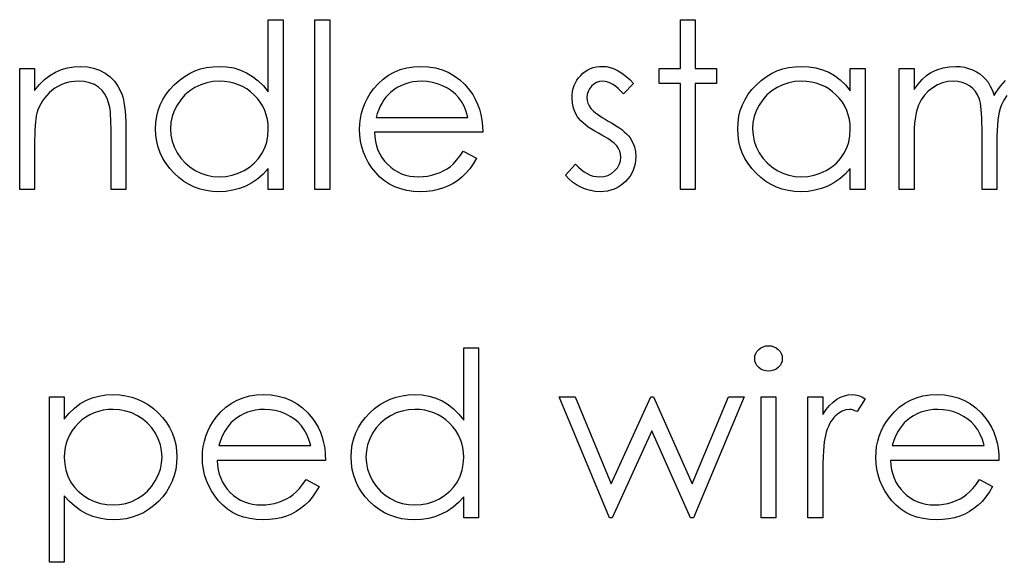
# Model space of a CAD drawing. Header units: inches. Extents: x 0.1 to 87.3, y 0.1 to 33.9.
# Tile 154 of 164: x 35.782 to 36.339, y 23.864 to 24.172. Entities that reach past the tile are written whole.
import ezdxf

# ---------------------------------------------------------------- set-up
doc = ezdxf.new("R2010")
doc.units = ezdxf.units.IN
doc.header["$MEASUREMENT"] = 0

msp = doc.modelspace()

# ---------------------------------------------------------------- linework, layer by layer
at = {"color": 7, "linetype": 'Continuous', "flags": 128}
for points in [[(35.930895, 24.17155), (35.930896, 24.075396), (35.930896, 24.075396), (35.922483, 24.075396), (35.922483, 24.075396), (35.922483, 24.087246), (35.922483, 24.087246), (35.919572, 24.084091), (35.916511, 24.081387), (35.913243, 24.079133), (35.909825, 24.07733), (35.906238, 24.075959), (35.902501, 24.074983), (35.898576, 24.074382), (35.894501, 24.074194), (35.894501, 24.074194), (35.890876, 24.074363), (35.887383, 24.074851), (35.884021, 24.075659), (35.880791, 24.076786), (35.877711, 24.078251), (35.874744, 24.080035), (35.871927, 24.082138), (35.869241, 24.08458), (35.866781, 24.087246), (35.864659, 24.090045), (35.862875, 24.092993), (35.861391, 24.096092), (35.860246, 24.099322), (35.859438, 24.102684), (35.85895, 24.106195), (35.858781, 24.109839), (35.858781, 24.109839), (35.85895, 24.113407), (35.859438, 24.116862), (35.860265, 24.120168), (35.861429, 24.12336), (35.862913, 24.126403), (35.864715, 24.129314), (35.866856, 24.132112), (35.869335, 24.13476), (35.87204, 24.137182), (35.874894, 24.139286), (35.877862, 24.14107), (35.880979, 24.142516), (35.884228, 24.143662), (35.887608, 24.144469), (35.89112, 24.144939), (35.894764, 24.145108), (35.894764, 24.145108), (35.898951, 24.144882), (35.902933, 24.144206), (35.906708, 24.143061), (35.910276, 24.141483), (35.913637, 24.139455), (35.916811, 24.136976), (35.919741, 24.134027), (35.922483, 24.130647), (35.922483, 24.130647), (35.922483, 24.17155), (35.922483, 24.17155), (35.930896, 24.17155)], [(35.948925, 24.17155), (35.957339, 24.17155), (35.957339, 24.17155), (35.957339, 24.075396), (35.957339, 24.075396), (35.948925, 24.075396), (35.948925, 24.075396), (35.948925, 24.17155)], [(36.155655, 24.17155), (36.164069, 24.17155), (36.164069, 24.17155), (36.164069, 24.143906), (36.164069, 24.143906), (36.176089, 24.143906), (36.176089, 24.143906), (36.176089, 24.135492), (36.176089, 24.135492), (36.164069, 24.135492), (36.164069, 24.135492), (36.164069, 24.075396), (36.164069, 24.075396), (36.155656, 24.075396), (36.155656, 24.075396), (36.155656, 24.135492), (36.155656, 24.135492), (36.143637, 24.135492), (36.143637, 24.135492), (36.143637, 24.143906), (36.143637, 24.143906), (36.155656, 24.143906), (36.155656, 24.143906), (36.155656, 24.17155)], [(35.781857, 24.143906), (35.790271, 24.143906), (35.790271, 24.143906), (35.790271, 24.131548), (35.790271, 24.131548), (35.793032, 24.134854), (35.795924, 24.13769), (35.798967, 24.140018), (35.802159, 24.141877), (35.805483, 24.143286), (35.808958, 24.1443), (35.812582, 24.144901), (35.816338, 24.145108), (35.816338, 24.145108), (35.820132, 24.144863), (35.8237, 24.14415), (35.827043, 24.142929), (35.83016, 24.141239), (35.832977, 24.139136), (35.835419, 24.136694), (35.837447, 24.133915), (35.839081, 24.130797), (35.839757, 24.129051), (35.840339, 24.12706), (35.840827, 24.124863), (35.84124, 24.122421), (35.841541, 24.119755), (35.841766, 24.116862), (35.841916, 24.113726), (35.841954, 24.110383), (35.841954, 24.110383), (35.841954, 24.075396), (35.841954, 24.075396), (35.833541, 24.075396), (35.833541, 24.075396), (35.833541, 24.107623), (35.833541, 24.107623), (35.833522, 24.110421), (35.833484, 24.112975), (35.833409, 24.115285), (35.833296, 24.11737), (35.833146, 24.119191), (35.832977, 24.120769), (35.832771, 24.122121), (35.832545, 24.12321), (35.832545, 24.12321), (35.831587, 24.126365), (35.830254, 24.129107), (35.828564, 24.131417), (35.826517, 24.133314), (35.824113, 24.134797), (35.821371, 24.135849), (35.818291, 24.136488), (35.814873, 24.136694), (35.814873, 24.136694), (35.812845, 24.136619), (35.810873, 24.136375), (35.808939, 24.135962), (35.80708, 24.135398), (35.805258, 24.134647), (35.803493, 24.133764), (35.801784, 24.132694), (35.800131, 24.131473), (35.798572, 24.130121), (35.797164, 24.128713), (35.795887, 24.12721), (35.794741, 24.125633), (35.793746, 24.12398), (35.792882, 24.122252), (35.792149, 24.120431), (35.791567, 24.118553), (35.791567, 24.118553), (35.791267, 24.117163), (35.791004, 24.11551), (35.790778, 24.113613), (35.790591, 24.111435), (35.790459, 24.109012), (35.790346, 24.106327), (35.79029, 24.103378), (35.790271, 24.100167), (35.790271, 24.100167), (35.790271, 24.075396), (35.790271, 24.075396), (35.781858, 24.075396), (35.781858, 24.075396), (35.781858, 24.143906)], [(36.032795, 24.097031), (36.040271, 24.093106), (36.040271, 24.093106), (36.038431, 24.089969), (36.036459, 24.087152), (36.034356, 24.084636), (36.032102, 24.082457), (36.029717, 24.080561), (36.0272, 24.078908), (36.024515, 24.077481), (36.021698, 24.076298), (36.018712, 24.075377), (36.015538, 24.07472), (36.012176, 24.074326), (36.008627, 24.074194), (36.008627, 24.074194), (36.004683, 24.074363), (36.000965, 24.07487), (35.997472, 24.075715), (35.994185, 24.076898), (35.991143, 24.07842), (35.988307, 24.080279), (35.985678, 24.082476), (35.983293, 24.085011), (35.981152, 24.087753), (35.979293, 24.090589), (35.977734, 24.093519), (35.976457, 24.096542), (35.975443, 24.099641), (35.974729, 24.102815), (35.974316, 24.106101), (35.974166, 24.109463), (35.974166, 24.109463), (35.974297, 24.112618), (35.974654, 24.115698), (35.975274, 24.118684), (35.976137, 24.121595), (35.977246, 24.124412), (35.978598, 24.127135), (35.980213, 24.129783), (35.982053, 24.132337), (35.982053, 24.132337), (35.984664, 24.135323), (35.987481, 24.137934), (35.990504, 24.140112), (35.993753, 24.141915), (35.997209, 24.143305), (36.000871, 24.144319), (36.00474, 24.144901), (36.008834, 24.145108), (36.008834, 24.145108), (36.01304, 24.144901), (36.01704, 24.144263), (36.020815, 24.143211), (36.024365, 24.141746), (36.027708, 24.139849), (36.030825, 24.13752), (36.033736, 24.134779), (36.036421, 24.131624), (36.036421, 24.131624), (36.038149, 24.129163), (36.039633, 24.126572), (36.04091, 24.123811), (36.041943, 24.120919), (36.042769, 24.117877), (36.04337, 24.114684), (36.043727, 24.111341), (36.043877, 24.107848), (36.043877, 24.107848), (35.982579, 24.107848), (35.982579, 24.107848), (35.982748, 24.105144), (35.983124, 24.102552), (35.983725, 24.100092), (35.984551, 24.097763), (35.985565, 24.095566), (35.986805, 24.093481), (35.988269, 24.091528), (35.989941, 24.089688), (35.991781, 24.088035), (35.993716, 24.086589), (35.995763, 24.085368), (35.997922, 24.084373), (36.000176, 24.083603), (36.002542, 24.083058), (36.005002, 24.08272), (36.007575, 24.082608), (36.007575, 24.082608), (36.010092, 24.082702), (36.012552, 24.083002), (36.014993, 24.083509), (36.017397, 24.084204), (36.019707, 24.085068), (36.021829, 24.086082), (36.023764, 24.087209), (36.025529, 24.088467), (36.027238, 24.089988), (36.029022, 24.091941), (36.030881, 24.09427), (36.032797, 24.097031)], [(36.129213, 24.135361), (36.123505, 24.129483), (36.123505, 24.129483), (36.122002, 24.131173), (36.1205, 24.132638), (36.118997, 24.133877), (36.117532, 24.134891), (36.116049, 24.13568), (36.114584, 24.136243), (36.113119, 24.136581), (36.111673, 24.136694), (36.111673, 24.136694), (36.109908, 24.136525), (36.108274, 24.135999), (36.106753, 24.135135), (36.105382, 24.133915), (36.104236, 24.132469), (36.103429, 24.130929), (36.10294, 24.129257), (36.102771, 24.127473), (36.102771, 24.127473), (36.102922, 24.125858), (36.103354, 24.124299), (36.104086, 24.122759), (36.1051, 24.121257), (36.1051, 24.121257), (36.105757, 24.120487), (36.106584, 24.119698), (36.10756, 24.118853), (36.108706, 24.117989), (36.11002, 24.117088), (36.111485, 24.116168), (36.1131, 24.115191), (36.114884, 24.114196), (36.114884, 24.114196), (36.117063, 24.112956), (36.119054, 24.111735), (36.120875, 24.110515), (36.122509, 24.109313), (36.123955, 24.108111), (36.125232, 24.106928), (36.126322, 24.105745), (36.127223, 24.10458), (36.127223, 24.10458), (36.128613, 24.102158), (36.129627, 24.099585), (36.130209, 24.096862), (36.130416, 24.093988), (36.130416, 24.093988), (36.130322, 24.09196), (36.130059, 24.090007), (36.129608, 24.088129), (36.128988, 24.086345), (36.128162, 24.084617), (36.127185, 24.082983), (36.126021, 24.081424), (36.124669, 24.079941), (36.123185, 24.078589), (36.121627, 24.077424), (36.119974, 24.076448), (36.118227, 24.07564), (36.116387, 24.075002), (36.114453, 24.074551), (36.112443, 24.074288), (36.11034, 24.074194), (36.11034, 24.074194), (36.107504, 24.074344), (36.104743, 24.074814), (36.102039, 24.075584), (36.099391, 24.076654), (36.096893, 24.078007), (36.094621, 24.079603), (36.092574, 24.081424), (36.090752, 24.083472), (36.090752, 24.083472), (36.09633, 24.089819), (36.09633, 24.089819), (36.097945, 24.088129), (36.099579, 24.086664), (36.10125, 24.085425), (36.102922, 24.084411), (36.104631, 24.083622), (36.106377, 24.083058), (36.108124, 24.08272), (36.109908, 24.082608), (36.109908, 24.082608), (36.11233, 24.082814), (36.114565, 24.083434), (36.116612, 24.084448), (36.118471, 24.085894), (36.120011, 24.087603), (36.121119, 24.089481), (36.121777, 24.091472), (36.122002, 24.093632), (36.122002, 24.093632), (36.121852, 24.095416), (36.12142, 24.097106), (36.120706, 24.098683), (36.119692, 24.100167), (36.119692, 24.100167), (36.119035, 24.100881), (36.11819, 24.101651), (36.117157, 24.102477), (36.115955, 24.103341), (36.114565, 24.104242), (36.112988, 24.105181), (36.111241, 24.106177), (36.109307, 24.107228), (36.109307, 24.107228), (36.107222, 24.108411), (36.105307, 24.109595), (36.103579, 24.110778), (36.102001, 24.111942), (36.100612, 24.113106), (36.09941, 24.114271), (36.098358, 24.115435), (36.097494, 24.116581), (36.097494, 24.116581), (36.096123, 24.118966), (36.095147, 24.121539), (36.094546, 24.124243), (36.094358, 24.127135), (36.094358, 24.127135), (36.094433, 24.129032), (36.094658, 24.130835), (36.095053, 24.132563), (36.095579, 24.134215), (36.096273, 24.135774), (36.097119, 24.137258), (36.098114, 24.138666), (36.099259, 24.139981), (36.100537, 24.141183), (36.101889, 24.142216), (36.103316, 24.143098), (36.104818, 24.143831), (36.106415, 24.144394), (36.108086, 24.144788), (36.109833, 24.145033), (36.111673, 24.145108), (36.111673, 24.145108), (36.113852, 24.144957), (36.11603, 24.144507), (36.118227, 24.143737), (36.120425, 24.142666), (36.122603, 24.141295), (36.1248, 24.139624), (36.127016, 24.137652), (36.129214, 24.135361)], [(36.260223, 24.143906), (36.260223, 24.075396), (36.260223, 24.075396), (36.25181, 24.075396), (36.25181, 24.075396), (36.25181, 24.087246), (36.25181, 24.087246), (36.248899, 24.084091), (36.245838, 24.081387), (36.24257, 24.079133), (36.239152, 24.07733), (36.235565, 24.075959), (36.231828, 24.074983), (36.227903, 24.074382), (36.223828, 24.074194), (36.223828, 24.074194), (36.220203, 24.074363), (36.21671, 24.074851), (36.213348, 24.075659), (36.210118, 24.076786), (36.207038, 24.078251), (36.204071, 24.080035), (36.201254, 24.082138), (36.198568, 24.08458), (36.196108, 24.087246), (36.193986, 24.090045), (36.192202, 24.092993), (36.190718, 24.096092), (36.189573, 24.099322), (36.188765, 24.102684), (36.188277, 24.106195), (36.188108, 24.109839), (36.188108, 24.109839), (36.188277, 24.113407), (36.188765, 24.116862), (36.189592, 24.120168), (36.190756, 24.12336), (36.19224, 24.126403), (36.194042, 24.129314), (36.196183, 24.132112), (36.198662, 24.13476), (36.201367, 24.137182), (36.204221, 24.139286), (36.207188, 24.14107), (36.210306, 24.142516), (36.213555, 24.143662), (36.216935, 24.144469), (36.220447, 24.144939), (36.22409, 24.145108), (36.22409, 24.145108), (36.228278, 24.144901), (36.23226, 24.144281), (36.236035, 24.14323), (36.239603, 24.141784), (36.242964, 24.139887), (36.246138, 24.137483), (36.249068, 24.13461), (36.25181, 24.131229), (36.25181, 24.131229), (36.25181, 24.143906), (36.25181, 24.143906), (36.260223, 24.143906)], [(36.279452, 24.143906), (36.287868, 24.143906), (36.287868, 24.143906), (36.287868, 24.131999), (36.287868, 24.131999), (36.290196, 24.135079), (36.292563, 24.137708), (36.294948, 24.139887), (36.29737, 24.141633), (36.29737, 24.141633), (36.300769, 24.143155), (36.304262, 24.144244), (36.307831, 24.144882), (36.311493, 24.145108), (36.311493, 24.145108), (36.313972, 24.144976), (36.316376, 24.144619), (36.318723, 24.144), (36.320996, 24.143136), (36.323155, 24.142065), (36.32509, 24.140845), (36.326836, 24.139455), (36.328357, 24.137896), (36.329728, 24.136093), (36.331024, 24.133934), (36.332207, 24.131436), (36.333296, 24.128562), (36.333296, 24.128562), (36.334423, 24.130534), (36.335625, 24.132375), (36.336902, 24.134103), (36.338236, 24.135699), (36.339644, 24.137182)], [(36.340433, 24.128562), (36.338649, 24.125896), (36.337221, 24.122928), (36.336639, 24.121238), (36.336132, 24.119285), (36.335719, 24.117069), (36.335362, 24.11459), (36.335099, 24.111848), (36.334893, 24.108843), (36.33478, 24.105576), (36.334743, 24.102045), (36.334743, 24.102045), (36.334743, 24.075396), (36.334743, 24.075396), (36.326329, 24.075396), (36.326329, 24.075396), (36.326329, 24.110233), (36.326329, 24.110233), (36.32631, 24.113182), (36.326235, 24.115905), (36.326104, 24.118365), (36.325935, 24.120581), (36.325709, 24.122553), (36.325446, 24.124262), (36.325127, 24.125745), (36.324752, 24.126966), (36.323831, 24.129069), (36.322611, 24.130947), (36.321089, 24.1326), (36.319287, 24.134027), (36.317258, 24.135192), (36.315023, 24.136037), (36.31262, 24.136525), (36.310028, 24.136694), (36.310028, 24.136694), (36.306986, 24.136469), (36.304037, 24.135774), (36.301183, 24.134628), (36.298441, 24.133032), (36.295924, 24.131041), (36.293746, 24.128731), (36.291924, 24.126121), (36.290459, 24.123173), (36.289858, 24.12152), (36.289332, 24.119679), (36.288882, 24.117614), (36.288525, 24.115341), (36.288224, 24.112881), (36.288037, 24.110196), (36.287905, 24.107322), (36.287868, 24.104223), (36.287868, 24.104223), (36.287868, 24.075396), (36.287868, 24.075396), (36.279454, 24.075396), (36.279454, 24.075396), (36.279454, 24.143906)], [(35.894876, 24.136694), (35.891195, 24.136469), (35.887665, 24.135812), (35.884284, 24.134703), (35.881035, 24.133164), (35.878031, 24.131229), (35.875345, 24.128919), (35.872979, 24.126271), (35.870932, 24.123248), (35.869298, 24.120017), (35.868133, 24.116675), (35.86742, 24.113257), (35.867194, 24.109745), (35.867194, 24.109745), (35.867439, 24.106252), (35.868133, 24.102834), (35.869317, 24.099491), (35.870969, 24.096223), (35.873035, 24.093181), (35.875401, 24.090495), (35.878106, 24.088167), (35.881129, 24.086195), (35.884378, 24.084617), (35.88774, 24.083509), (35.891214, 24.082833), (35.894801, 24.082608), (35.894801, 24.082608), (35.898444, 24.082833), (35.901994, 24.08349), (35.905431, 24.084598), (35.908773, 24.086157), (35.911872, 24.088091), (35.914614, 24.090345), (35.916943, 24.092918), (35.918915, 24.095791), (35.920473, 24.098927), (35.9216, 24.10227), (35.922258, 24.105782), (35.922483, 24.109501), (35.922483, 24.109501), (35.922351, 24.112336), (35.921976, 24.11506), (35.921356, 24.11767), (35.920492, 24.120149), (35.919365, 24.122515), (35.917994, 24.124769), (35.916379, 24.126891), (35.914501, 24.1289), (35.912454, 24.130722), (35.910295, 24.132318), (35.908003, 24.133652), (35.905618, 24.134741), (35.903102, 24.135605), (35.900473, 24.136206), (35.897731, 24.136581), (35.894876, 24.136694)], [(36.035463, 24.116261), (36.034468, 24.119586), (36.033248, 24.122553), (36.031839, 24.125163), (36.030224, 24.127417), (36.028384, 24.129408), (36.026243, 24.131192), (36.023839, 24.132769), (36.021153, 24.13414), (36.018299, 24.135267), (36.01535, 24.136056), (36.012345, 24.136544), (36.009265, 24.136694), (36.009265, 24.136694), (36.006749, 24.1366), (36.004308, 24.1363), (36.00196, 24.135793), (35.999725, 24.135098), (35.997547, 24.134178), (35.995481, 24.133088), (35.993509, 24.131774), (35.991612, 24.130271), (35.991612, 24.130271), (35.990298, 24.129032), (35.989077, 24.127642), (35.987931, 24.126121), (35.98688, 24.12445), (35.985903, 24.122609), (35.985002, 24.120637), (35.984194, 24.118534), (35.983462, 24.116261), (35.983462, 24.116261), (36.035464, 24.116261)], [(36.224203, 24.136694), (36.220522, 24.136469), (36.216992, 24.135812), (36.213611, 24.134703), (36.210362, 24.133164), (36.207357, 24.131229), (36.204672, 24.128919), (36.202306, 24.126271), (36.200259, 24.123248), (36.198625, 24.120017), (36.19746, 24.116675), (36.196747, 24.113257), (36.196521, 24.109745), (36.196521, 24.109745), (36.196765, 24.106252), (36.19746, 24.102834), (36.198644, 24.099491), (36.200296, 24.096223), (36.202362, 24.093181), (36.204728, 24.090495), (36.207433, 24.088167), (36.210456, 24.086195), (36.213705, 24.084617), (36.217067, 24.083509), (36.220541, 24.082833), (36.224128, 24.082608), (36.224128, 24.082608), (36.227771, 24.082833), (36.231321, 24.08349), (36.234758, 24.084598), (36.2381, 24.086157), (36.241199, 24.088091), (36.243941, 24.090345), (36.24627, 24.092918), (36.248242, 24.095791), (36.2498, 24.098927), (36.250927, 24.10227), (36.251584, 24.105782), (36.25181, 24.109501), (36.25181, 24.109501), (36.251678, 24.112336), (36.251303, 24.11506), (36.250683, 24.11767), (36.249819, 24.120149), (36.248692, 24.122515), (36.247321, 24.124769), (36.245706, 24.126891), (36.243828, 24.1289), (36.241781, 24.130722), (36.239622, 24.132318), (36.23733, 24.133652), (36.234945, 24.134741), (36.232429, 24.135605), (36.2298, 24.136206), (36.227058, 24.136581), (36.224203, 24.136694)], [(36.041471, 23.985772), (36.041473, 23.889619), (36.041473, 23.889619), (36.03306, 23.889619), (36.03306, 23.889619), (36.03306, 23.901469), (36.03306, 23.901469), (36.030149, 23.898314), (36.027088, 23.895609), (36.02382, 23.893356), (36.020402, 23.891553), (36.016815, 23.890182), (36.013078, 23.889205), (36.009153, 23.888604), (36.005078, 23.888417), (36.005078, 23.888417), (36.001453, 23.888586), (35.99796, 23.889074), (35.994598, 23.889881), (35.991368, 23.891008), (35.988288, 23.892473), (35.985321, 23.894257), (35.982504, 23.896361), (35.979818, 23.898802), (35.977358, 23.901469), (35.975236, 23.904267), (35.973452, 23.907215), (35.971968, 23.910314), (35.970823, 23.913544), (35.970015, 23.916906), (35.969527, 23.920418), (35.969358, 23.924061), (35.969358, 23.924061), (35.969527, 23.927629), (35.970015, 23.931085), (35.970842, 23.93439), (35.972006, 23.937583), (35.97349, 23.940625), (35.975292, 23.943536), (35.977433, 23.946334), (35.979912, 23.948982), (35.982617, 23.951405), (35.985471, 23.953508), (35.988438, 23.955292), (35.991556, 23.956738), (35.994805, 23.957884), (35.998185, 23.958692), (36.001697, 23.959161), (36.00534, 23.95933), (36.00534, 23.95933), (36.009528, 23.959105), (36.01351, 23.958429), (36.017285, 23.957283), (36.020853, 23.955706), (36.024214, 23.953677), (36.027388, 23.951198), (36.030318, 23.94825), (36.03306, 23.944869), (36.03306, 23.944869), (36.03306, 23.985772), (36.03306, 23.985772), (36.041473, 23.985772)], [(36.205498, 23.986974), (36.207057, 23.986843), (36.208503, 23.986448), (36.209836, 23.985772), (36.211038, 23.984852), (36.212052, 23.983744), (36.212766, 23.982505), (36.213198, 23.981171), (36.213348, 23.979725), (36.213348, 23.979725), (36.213198, 23.978317), (36.212766, 23.977002), (36.212052, 23.975781), (36.211038, 23.974673), (36.209836, 23.973753), (36.208503, 23.973077), (36.207057, 23.972683), (36.205498, 23.972551), (36.205498, 23.972551), (36.203958, 23.972683), (36.20255, 23.973077), (36.201216, 23.973753), (36.200014, 23.974673), (36.199019, 23.975781), (36.198305, 23.977002), (36.197874, 23.978317), (36.197723, 23.979725), (36.197723, 23.979725), (36.197874, 23.981171), (36.198305, 23.982505), (36.199019, 23.983744), (36.200014, 23.984852), (36.201216, 23.985772), (36.20255, 23.986448), (36.203958, 23.986843), (36.205498, 23.986974)], [(35.798682, 23.958128), (35.807098, 23.958128), (35.807098, 23.958128), (35.807098, 23.945452), (35.807098, 23.945452), (35.809859, 23.948832), (35.812807, 23.951705), (35.815962, 23.954109), (35.819324, 23.956006), (35.822892, 23.957452), (35.826648, 23.958504), (35.830611, 23.959123), (35.83478, 23.95933), (35.83478, 23.95933), (35.838423, 23.959161), (35.841954, 23.958692), (35.845334, 23.957884), (35.848583, 23.956738), (35.851701, 23.955292), (35.854668, 23.953508), (35.857523, 23.951405), (35.860227, 23.948982), (35.862706, 23.946334), (35.864847, 23.943536), (35.866669, 23.940625), (35.868152, 23.937583), (35.869317, 23.93439), (35.870143, 23.931085), (35.870631, 23.927629), (35.8708, 23.924061), (35.8708, 23.924061), (35.870631, 23.920418), (35.870143, 23.916906), (35.869335, 23.913544), (35.86819, 23.910314), (35.866706, 23.907215), (35.864903, 23.904267), (35.862781, 23.901469), (35.860321, 23.898802), (35.857635, 23.896361), (35.854818, 23.894257), (35.851851, 23.892473), (35.848771, 23.891008), (35.845541, 23.889881), (35.842179, 23.889074), (35.838668, 23.888586), (35.835043, 23.888417), (35.835043, 23.888417), (35.830968, 23.888623), (35.827043, 23.88928), (35.823305, 23.890332), (35.819718, 23.891835), (35.816319, 23.89375), (35.81307, 23.896098), (35.810009, 23.898858), (35.807098, 23.902032), (35.807098, 23.902032), (35.807098, 23.864378), (35.807098, 23.864378), (35.798685, 23.864378), (35.798685, 23.864378), (35.798685, 23.958128)], [(35.943852, 23.911253), (35.951329, 23.907328), (35.951329, 23.907328), (35.949489, 23.904192), (35.947517, 23.901375), (35.945413, 23.898858), (35.94316, 23.89668), (35.940775, 23.894783), (35.938258, 23.89313), (35.935573, 23.891703), (35.932756, 23.89052), (35.92977, 23.8896), (35.926596, 23.888942), (35.923234, 23.888548), (35.919685, 23.888417), (35.919685, 23.888417), (35.915741, 23.888586), (35.912022, 23.889093), (35.908529, 23.889938), (35.905243, 23.891121), (35.9022, 23.892642), (35.899365, 23.894501), (35.896735, 23.896699), (35.89435, 23.899234), (35.892209, 23.901976), (35.89035, 23.904812), (35.888791, 23.907741), (35.887514, 23.910765), (35.8865, 23.913864), (35.885787, 23.917037), (35.885374, 23.920324), (35.885223, 23.923686), (35.885223, 23.923686), (35.885355, 23.926841), (35.885712, 23.929921), (35.886331, 23.932907), (35.887195, 23.935817), (35.888303, 23.938634), (35.889655, 23.941358), (35.89127, 23.944006), (35.893111, 23.94656), (35.893111, 23.94656), (35.895721, 23.949546), (35.898538, 23.952156), (35.901562, 23.954335), (35.904811, 23.956137), (35.908266, 23.957527), (35.911929, 23.958541), (35.915797, 23.959123), (35.919891, 23.95933), (35.919891, 23.95933), (35.924098, 23.959123), (35.928098, 23.958485), (35.931873, 23.957433), (35.935422, 23.955968), (35.938765, 23.954072), (35.941883, 23.951743), (35.944794, 23.949001), (35.947479, 23.945846), (35.947479, 23.945846), (35.949207, 23.943386), (35.950691, 23.940794), (35.951968, 23.938034), (35.953, 23.935141), (35.953827, 23.932099), (35.954428, 23.928906), (35.954785, 23.925564), (35.954935, 23.92207), (35.954935, 23.92207), (35.893637, 23.92207), (35.893637, 23.92207), (35.893806, 23.919366), (35.894181, 23.916774), (35.894782, 23.914314), (35.895609, 23.911986), (35.896623, 23.909788), (35.897862, 23.907704), (35.899327, 23.905751), (35.900999, 23.90391), (35.902839, 23.902258), (35.904773, 23.900811), (35.90682, 23.899591), (35.90898, 23.898595), (35.911234, 23.897825), (35.9136, 23.897281), (35.91606, 23.896943), (35.918633, 23.89683), (35.918633, 23.89683), (35.92115, 23.896924), (35.92361, 23.897224), (35.926051, 23.897732), (35.928455, 23.898426), (35.930765, 23.89929), (35.932887, 23.900304), (35.934821, 23.901431), (35.936587, 23.902689), (35.938296, 23.904211), (35.94008, 23.906164), (35.941939, 23.908492), (35.943855, 23.911253)], [(36.087146, 23.958128), (36.09618, 23.958128), (36.09618, 23.958128), (36.116593, 23.908849), (36.116593, 23.908849), (36.138961, 23.958128), (36.138961, 23.958128), (36.140388, 23.958128), (36.140388, 23.958128), (36.162267, 23.908849), (36.162267, 23.908849), (36.182868, 23.958128), (36.182868, 23.958128), (36.191714, 23.958128), (36.191714, 23.958128), (36.163074, 23.889619), (36.163074, 23.889619), (36.161328, 23.889619), (36.161328, 23.889619), (36.13943, 23.938897), (36.13943, 23.938897), (36.117082, 23.889619), (36.117082, 23.889619), (36.115523, 23.889619), (36.115523, 23.889619), (36.087146, 23.958128)], [(36.201327, 23.958128), (36.209743, 23.958128), (36.209743, 23.958128), (36.209743, 23.889619), (36.209743, 23.889619), (36.201329, 23.889619), (36.201329, 23.889619), (36.201329, 23.958128)], [(36.227769, 23.958128), (36.236185, 23.958128), (36.236185, 23.958128), (36.236185, 23.948043), (36.236185, 23.948043), (36.2381, 23.950823), (36.240072, 23.953189), (36.242082, 23.955123), (36.244148, 23.956663), (36.24627, 23.957828), (36.248448, 23.958673), (36.250645, 23.959161), (36.252899, 23.95933), (36.252899, 23.95933), (36.254646, 23.95918), (36.256448, 23.958748), (36.258308, 23.958015), (36.260223, 23.956983), (36.260223, 23.956983), (36.255603, 23.949696), (36.255603, 23.949696), (36.254383, 23.950222), (36.253256, 23.950616), (36.252223, 23.950841), (36.251303, 23.950917), (36.251303, 23.950917), (36.249293, 23.950691), (36.247303, 23.950015), (36.245368, 23.948888), (36.243453, 23.947311), (36.242532, 23.946353), (36.241669, 23.945264), (36.24088, 23.944062), (36.240129, 23.942729), (36.239434, 23.941264), (36.238795, 23.939686), (36.238213, 23.937977), (36.237687, 23.936155), (36.237687, 23.936155), (36.23733, 23.934522), (36.23703, 23.932512), (36.236767, 23.930127), (36.23656, 23.927366), (36.236391, 23.924249), (36.236279, 23.920756), (36.236204, 23.916887), (36.236185, 23.912643), (36.236185, 23.912643), (36.236185, 23.889619), (36.236185, 23.889619), (36.227771, 23.889619), (36.227771, 23.889619), (36.227771, 23.958128)], [(36.324863, 23.911253), (36.332339, 23.907328), (36.332339, 23.907328), (36.330498, 23.904192), (36.328526, 23.901375), (36.326423, 23.898858), (36.324169, 23.89668), (36.321784, 23.894783), (36.319268, 23.89313), (36.316582, 23.891703), (36.313765, 23.89052), (36.310779, 23.8896), (36.307605, 23.888942), (36.304244, 23.888548), (36.300694, 23.888417), (36.300694, 23.888417), (36.29675, 23.888586), (36.293032, 23.889093), (36.289539, 23.889938), (36.286252, 23.891121), (36.28321, 23.892642), (36.280374, 23.894501), (36.277745, 23.896699), (36.27536, 23.899234), (36.273219, 23.901976), (36.27136, 23.904812), (36.269801, 23.907741), (36.268524, 23.910765), (36.26751, 23.913864), (36.266796, 23.917037), (36.266383, 23.920324), (36.266233, 23.923686), (36.266233, 23.923686), (36.266364, 23.926841), (36.266721, 23.929921), (36.267341, 23.932907), (36.268205, 23.935817), (36.269313, 23.938634), (36.270665, 23.941358), (36.27228, 23.944006), (36.274121, 23.94656), (36.274121, 23.94656), (36.276731, 23.949546), (36.279548, 23.952156), (36.282572, 23.954335), (36.28582, 23.956137), (36.289276, 23.957527), (36.292938, 23.958541), (36.296807, 23.959123), (36.300901, 23.95933), (36.300901, 23.95933), (36.305108, 23.959123), (36.309108, 23.958485), (36.312883, 23.957433), (36.316432, 23.955968), (36.319775, 23.954072), (36.322892, 23.951743), (36.325803, 23.949001), (36.328489, 23.945846), (36.328489, 23.945846), (36.330217, 23.943386), (36.3317, 23.940794), (36.332977, 23.938034), (36.33401, 23.935141), (36.334836, 23.932099), (36.335437, 23.928906), (36.335794, 23.925564), (36.335944, 23.92207), (36.335944, 23.92207), (36.274646, 23.92207), (36.274646, 23.92207), (36.274815, 23.919366), (36.275191, 23.916774), (36.275792, 23.914314), (36.276618, 23.911986), (36.277632, 23.909788), (36.278872, 23.907704), (36.280337, 23.905751), (36.282008, 23.90391), (36.283849, 23.902258), (36.285783, 23.900811), (36.28783, 23.899591), (36.28999, 23.898595), (36.292243, 23.897825), (36.29461, 23.897281), (36.29707, 23.896943), (36.299643, 23.89683), (36.299643, 23.89683), (36.302159, 23.896924), (36.304619, 23.897224), (36.307061, 23.897732), (36.309465, 23.898426), (36.311775, 23.89929), (36.313897, 23.900304), (36.315831, 23.901431), (36.317596, 23.902689), (36.319305, 23.904211), (36.321089, 23.906164), (36.322949, 23.908492), (36.324864, 23.911253)], [(35.834702, 23.950917), (35.83185, 23.950804), (35.829108, 23.950428), (35.826479, 23.949827), (35.823963, 23.948963), (35.821559, 23.947874), (35.819287, 23.946541), (35.817108, 23.944945), (35.815061, 23.943123), (35.813202, 23.941113), (35.811587, 23.938991), (35.810216, 23.936738), (35.809089, 23.934371), (35.808225, 23.931892), (35.807605, 23.929282), (35.80723, 23.926559), (35.807098, 23.923723), (35.807098, 23.923723), (35.807324, 23.920005), (35.807981, 23.916493), (35.809089, 23.91315), (35.810648, 23.910014), (35.81262, 23.90714), (35.814986, 23.904567), (35.817728, 23.902314), (35.820845, 23.90038), (35.824207, 23.898821), (35.827662, 23.897713), (35.831193, 23.897055), (35.834836, 23.89683), (35.834836, 23.89683), (35.838405, 23.897055), (35.84186, 23.897732), (35.845222, 23.89884), (35.848452, 23.900417), (35.851476, 23.902389), (35.85418, 23.904718), (35.856546, 23.907403), (35.858593, 23.910446), (35.860246, 23.913713), (35.861448, 23.917056), (35.862143, 23.920474), (35.862387, 23.923967), (35.862387, 23.923967), (35.862161, 23.927479), (35.861448, 23.930897), (35.860283, 23.93424), (35.858631, 23.93747), (35.856602, 23.940494), (35.854236, 23.943142), (35.851551, 23.945452), (35.848546, 23.947386), (35.845297, 23.948926), (35.841916, 23.950034), (35.838386, 23.950691), (35.834705, 23.950917)], [(35.94652, 23.930484), (35.945526, 23.933808), (35.944305, 23.936775), (35.942897, 23.939386), (35.941282, 23.941639), (35.939441, 23.94363), (35.9373, 23.945414), (35.934897, 23.946992), (35.932211, 23.948363), (35.929356, 23.949489), (35.926408, 23.950278), (35.923403, 23.950766), (35.920323, 23.950917), (35.920323, 23.950917), (35.917807, 23.950823), (35.915365, 23.950522), (35.913018, 23.950015), (35.910783, 23.94932), (35.908604, 23.9484), (35.906539, 23.947311), (35.904567, 23.945996), (35.90267, 23.944494), (35.90267, 23.944494), (35.901355, 23.943254), (35.900135, 23.941865), (35.898989, 23.940343), (35.897937, 23.938672), (35.896961, 23.936832), (35.896059, 23.93486), (35.895252, 23.932756), (35.894519, 23.930484), (35.894519, 23.930484), (35.946521, 23.930484)], [(36.005452, 23.950917), (36.001772, 23.950691), (35.998242, 23.950034), (35.994861, 23.948926), (35.991612, 23.947386), (35.988607, 23.945452), (35.985922, 23.943142), (35.983556, 23.940494), (35.981509, 23.93747), (35.979875, 23.93424), (35.97871, 23.930897), (35.977997, 23.927479), (35.977771, 23.923967), (35.977771, 23.923967), (35.978015, 23.920474), (35.97871, 23.917056), (35.979894, 23.913713), (35.981546, 23.910446), (35.983612, 23.907403), (35.985978, 23.904718), (35.988683, 23.902389), (35.991706, 23.900417), (35.994955, 23.89884), (35.998317, 23.897732), (36.001791, 23.897055), (36.005378, 23.89683), (36.005378, 23.89683), (36.009021, 23.897055), (36.012571, 23.897713), (36.016008, 23.898821), (36.01935, 23.90038), (36.022449, 23.902314), (36.025191, 23.904567), (36.02752, 23.90714), (36.029492, 23.910014), (36.03105, 23.91315), (36.032177, 23.916493), (36.032834, 23.920005), (36.03306, 23.923723), (36.03306, 23.923723), (36.032928, 23.926559), (36.032553, 23.929282), (36.031933, 23.931892), (36.031069, 23.934371), (36.029942, 23.936738), (36.028571, 23.938991), (36.026956, 23.941113), (36.025078, 23.943123), (36.023031, 23.944945), (36.020872, 23.946541), (36.01858, 23.947874), (36.016195, 23.948963), (36.013679, 23.949827), (36.01105, 23.950428), (36.008308, 23.950804), (36.005453, 23.950917)], [(36.327528, 23.930484), (36.326536, 23.933808), (36.325315, 23.936775), (36.323906, 23.939386), (36.322291, 23.941639), (36.320451, 23.94363), (36.31831, 23.945414), (36.315906, 23.946992), (36.313221, 23.948363), (36.310366, 23.949489), (36.307418, 23.950278), (36.304413, 23.950766), (36.301333, 23.950917), (36.301333, 23.950917), (36.298816, 23.950823), (36.296375, 23.950522), (36.294027, 23.950015), (36.291793, 23.94932), (36.289614, 23.9484), (36.287548, 23.947311), (36.285576, 23.945996), (36.28368, 23.944494), (36.28368, 23.944494), (36.282365, 23.943254), (36.281144, 23.941865), (36.279999, 23.940343), (36.278947, 23.938672), (36.27797, 23.936832), (36.277069, 23.93486), (36.276261, 23.932756), (36.275529, 23.930484), (36.275529, 23.930484), (36.327531, 23.930484)]]:
    msp.add_lwpolyline(points, dxfattribs=at)

doc.saveas('drawing.dxf')
